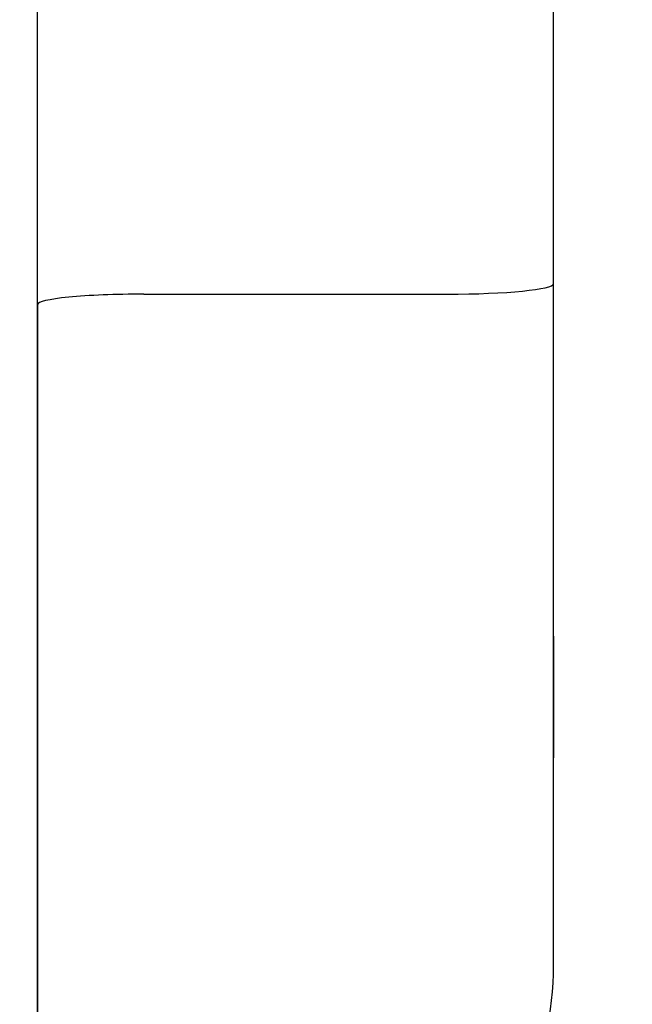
# Model space of a CAD drawing. Header units: millimetres. Extents: x 9131 to 12658, y 3907 to 6401.
# Tile 54 of 158: x 11340 to 11360, y 5303 to 5335. Entities that reach past the tile are written whole.
import ezdxf

# ---------------------------------------------------------------- set-up
doc = ezdxf.new("R2010")
doc.units = ezdxf.units.MM
doc.dimstyles.get("Standard").update_dxf_attribs({"dimtxt": 20, "dimasz": 10, "dimexe": 10, "dimexo": 10, "dimgap": 10, "dimtad": 0, "dimtih": 1, "dimtoh": 1, "dimdsep": 46, "dimtxsty": 'Standard', "dimcen": 0.09, "dimadec": 0, "dimazin": 0, "dimtfac": 1, "dimtofl": 0, "dimtmove": 0, "dimatfit": 3, "dimfxl": 0, "dimtolj": 1, "dimtzin": 0, "dimarcsym": 0})

# ---------------------------------------------------------------- blocks, each defined once
blk = doc.blocks.new('*D23')
at = {"color": 0, "lineweight": -2}
for p, q in [((11116.884, 5460.047), (11116.884, 4910.292)), ((11709.884, 5460.047), (11709.884, 4910.292)), ((11126.884, 4920.292), (11376.718, 4920.292)), ((11699.884, 4920.292), (11450.051, 4920.292))]:
    blk.add_line(p, q, dxfattribs=at)
at = {"color": 0, "lineweight": 18}
for points in [[(11126.884, 4921.959), (11126.884, 4918.626), (11116.884, 4920.292)], [(11699.884, 4921.959), (11699.884, 4918.626), (11709.884, 4920.292)]]:
    blk.add_solid(points, dxfattribs=at)
at = {"layer": 'Defpoints', "color": 0, "lineweight": 18}
for p in [(11116.884, 5470.047), (11709.884, 5470.047), (11709.884, 4920.292)]:
    blk.add_point(p, dxfattribs=at)
at = {"color": 0, "lineweight": 18, "insert": (11413.384, 4920.292), "char_height": 20, "attachment_point": 5}
blk.add_mtext('\\A1;593', dxfattribs=at)
blk = doc.blocks.new('*D24')
at = {"color": 0, "lineweight": -2}
for p, q in [((11116.884, 5460.047), (11116.884, 4957.559)), ((11374.034, 5248.075), (11374.034, 4957.559)), ((11126.884, 4967.559), (11208.793, 4967.559)), ((11364.034, 4967.559), (11282.126, 4967.559))]:
    blk.add_line(p, q, dxfattribs=at)
at = {"color": 0, "lineweight": 18}
for points in [[(11126.884, 4969.225), (11126.884, 4965.892), (11116.884, 4967.559)], [(11364.034, 4969.225), (11364.034, 4965.892), (11374.034, 4967.559)]]:
    blk.add_solid(points, dxfattribs=at)
at = {"layer": 'Defpoints', "color": 0, "lineweight": 18}
for p in [(11116.884, 5470.047), (11374.034, 5258.075), (11374.034, 4967.559)]:
    blk.add_point(p, dxfattribs=at)
at = {"color": 0, "lineweight": 18, "insert": (11245.459, 4967.559), "char_height": 20, "attachment_point": 5}
blk.add_mtext('\\A1;258', dxfattribs=at)

msp = doc.modelspace()

# ---------------------------------------------------------------- linework, layer by layer
for p, q in [((11357.534, 5311.035), (11357.534, 5344.158)), ((11357.534, 5304.201), (11357.534, 5344.152)), ((11340.534, 5325.952), (11340.534, 5342.609)), ((11340.534, 5325.951), (11340.534, 5342.607)), ((11344.034, 5326.297), (11354.034, 5326.297)), ((11340.534, 5325.952), (11340.534, 5292.415)), ((11340.534, 5292.398), (11340.534, 5325.951)), ((11357.534, 5315.036), (11357.534, 5311.035))]:
    msp.add_line(p, q)
for centre, major_axis, ratio, start_param, end_param in [((11354.034, 5326.644), (3.5, 0), 0.09902, 4.712389, 6.283185), ((11344.034, 5325.951), (3.5, 0), 0.09902, 1.570796, 3.141593), ((11354.034, 5304.182), (0, 5.892), 0.59404, 3.141593, 4.715673)]:
    msp.add_ellipse(centre, major_axis=major_axis, ratio=ratio, start_param=start_param, end_param=end_param)

# ---------------------------------------------------------------- dimensions: what is measured, and where the dimension line sits
at = {"lineweight": 18}
dim = msp.add_linear_dim(base=(11709.884, 4920.292), p1=(11116.884, 5470.047), p2=(11709.884, 5470.047), dimstyle='Standard', dxfattribs=at)
dim.commit()
dim.dimension.update_dxf_attribs({"geometry": '*D23', "text_midpoint": (11413.384, 4920.292)})
dim = msp.add_linear_dim(base=(11374.034, 4967.559), p1=(11116.884, 5470.047), p2=(11374.034, 5258.075), text='258', dimstyle='Standard', dxfattribs=at)
dim.commit()
dim.dimension.update_dxf_attribs({"geometry": '*D24', "text_midpoint": (11245.459, 4967.559)})

doc.saveas('drawing.dxf')
